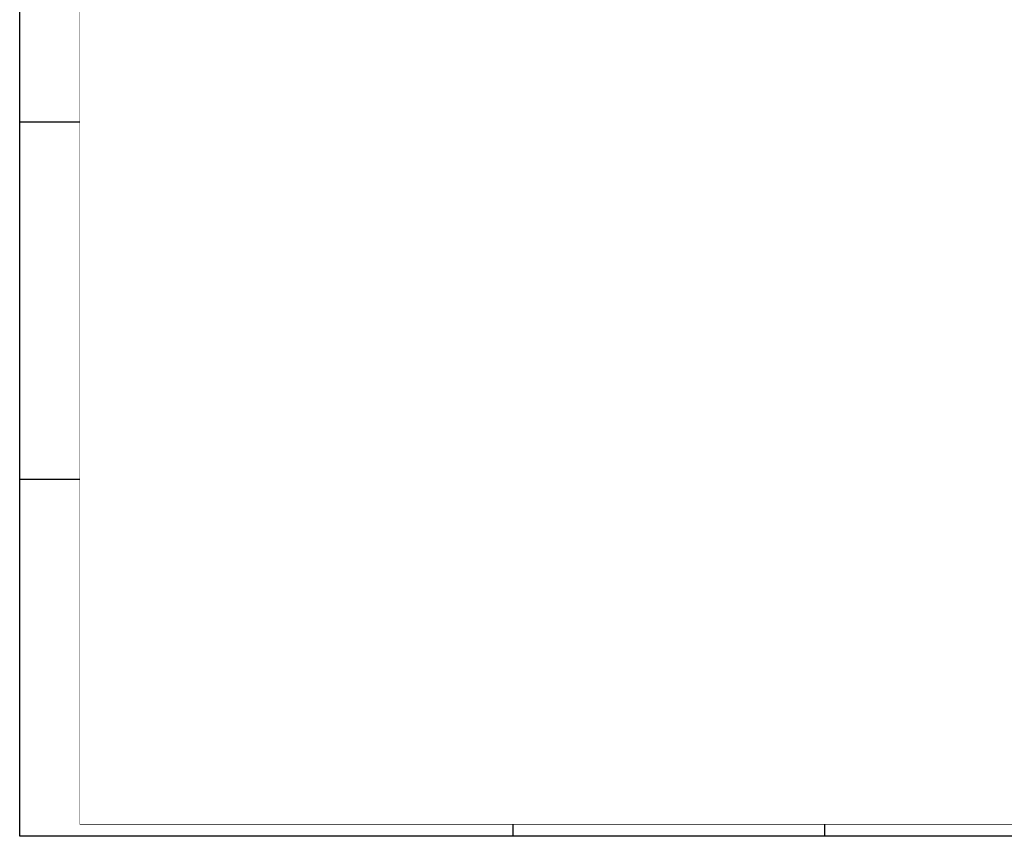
# Model space of a CAD drawing. Header units: millimetres. Extents: x 0 to 1189, y 0 to 841.
# Tile 1 of 8: x 0 to 409, y 0 to 339. Entities that reach past the tile are written whole.
import ezdxf
from ezdxf.enums import TextEntityAlignment as Align

# ---------------------------------------------------------------- set-up
doc = ezdxf.new("R2010")
doc.units = ezdxf.units.MM
for name, color, linetype in [('LIJN025', 10, 'CONTINUOUS'), ('LIJN050', 90, 'CONTINUOUS'), ('TEKST25', 10, 'CONTINUOUS'), ('TEKST35', 50, 'CONTINUOUS'), ('TEKST50', 90, 'CONTINUOUS')]:
    doc.layers.add(name, color=color, linetype=linetype)
doc.styles.add('ISO', font='ISO.SHX')
doc.styles.add('ROMAND', font='romand')

# ---------------------------------------------------------------- blocks, each defined once
blk = doc.blocks.new('A0')
at = {"layer": 'LIJN025'}
for p, q in [((0, 297), (25, 297)), ((0, 148.5), (25, 148.5)), ((205, 0), (205, 5)), ((334.5, 0), (334.5, 5))]:
    blk.add_line(p, q, dxfattribs=at)
blk.add_lwpolyline([(1189, 841), (1189, 0), (0, 0), (0, 841)], close=True, dxfattribs=at)
at = {"layer": 'LIJN050', "const_width": 0.2}
blk.add_lwpolyline([(1184, 836), (25, 836), (25, 5), (1184, 5)], close=True, dxfattribs=at)
at = {"layer": 'TEKST25', "style": 'ROMAND', "width": 2.899115}
blk.add_attdef('STATUS', text='', height=2.5, dxfattribs=at).set_placement((1143, 71.5), (1182, 71.5), align=Align.FIT)
at = {"layer": 'TEKST25', "style": 'ISO'}
for tag, p in [('E', (1144.25, 66)), ('NAAM-E', (1155.75, 66)), ('DATUM-E', (1174, 66)), ('D', (1144.25, 61)), ('NAAM-D', (1155.75, 61)), ('DATUM-D', (1174, 61)), ('C', (1144.25, 56)), ('NAAM-C', (1155.75, 56)), ('DATUM-C', (1174, 56)), ('B', (1144.25, 51)), ('NAAM-B', (1155.75, 51)), ('DATUM-B', (1174, 51)), ('A', (1144.25, 46)), ('NAAM-A', (1155.75, 46)), ('DATUM-A', (1174, 46))]:
    blk.add_attdef(tag, text='', height=2.5, dxfattribs=at).set_placement(p, align=Align.CENTER)
for tag, p in [('DATUM', (1021.75, 36.25)), ('SCHAAL', (1057, 36.25)), ('GETEKEND', (1087.25, 36.25)), ('GECONTOL.', (1122, 36.25)), ('FORMAAT', (1152.25, 28.25))]:
    blk.add_attdef(tag, p, '', height=2.5, dxfattribs=at)
at = {"layer": 'TEKST35', "style": 'ISO'}
for tag, p in [('PROJECT', (1023.5, 72.5)), ('PLAATS', (1023.5, 63.5)), ('INSTALLATIE-REGEL1', (1023.5, 52.5)), ('INSTALLATIE-REGEL2', (1023.5, 43.5))]:
    blk.add_attdef(tag, p, '', height=4, dxfattribs=at)
blk.add_attdef('PROJ.NR.', text='', height=4, dxfattribs=at).set_placement((1170, 23), align=Align.CENTER)
at = {"layer": 'TEKST50', "style": 'ISO'}
blk.add_attdef('FILE-NAAM', text='', height=5, dxfattribs=at).set_placement((1162.5, 7.5), align=Align.CENTER)

msp = doc.modelspace()

# ---------------------------------------------------------------- block references
at = {"layer": 'LIJN025'}
msp.add_blockref('A0', (0, 0), dxfattribs=at)

doc.saveas('drawing.dxf')
